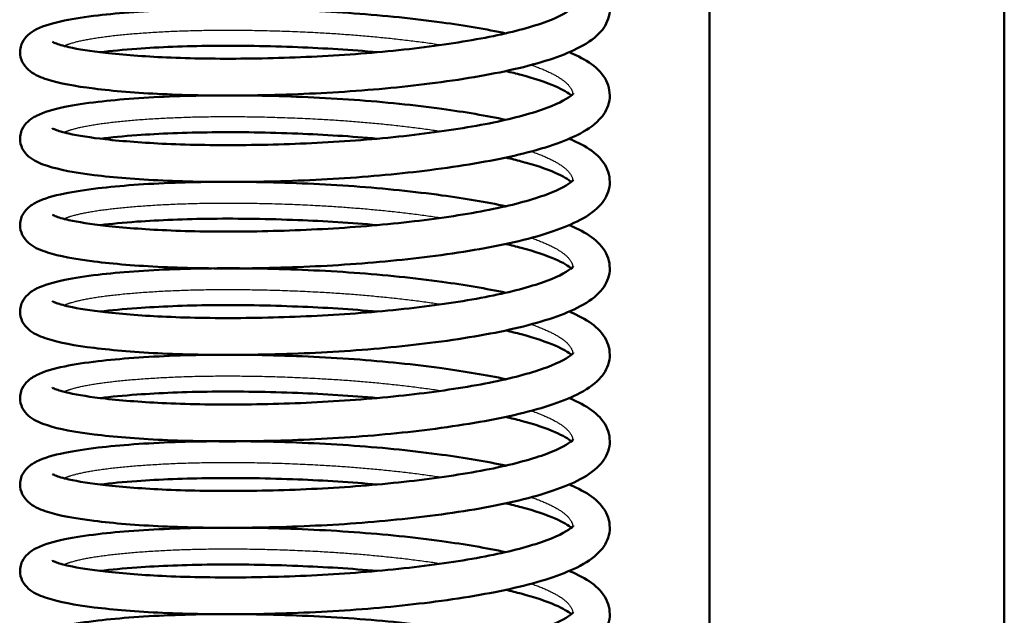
# Model space of a CAD drawing. Header units: millimetres. Extents: x 155 to 950, y -844 to 1327.
# Tile 14 of 58: x 252 to 279, y 139 to 155. Entities that reach past the tile are written whole.
import ezdxf

# ---------------------------------------------------------------- set-up
doc = ezdxf.new("R2010")
doc.units = ezdxf.units.MM
doc.header["$LTSCALE"] = 0.75
doc.layers.add('Visible', color=7, linetype='Continuous', lineweight=50)
doc.layers.add('Visible Narrow', color=7, linetype='Continuous', lineweight=25)

msp = doc.modelspace()

# ---------------------------------------------------------------- linework, layer by layer
at = {"layer": 'Visible'}
for p, q in [((271.063, 83.194, 27.449), (271.063, 192.994, 27.449)), ((279.063, 192.994, 27.449), (279.063, 89.194, 27.449))]:
    msp.add_line(p, q, dxfattribs=at)
for points, knots in [([(267.261, 156.384, 27.171), (267.296, 156.368, 27.233), (267.331, 156.353, 27.295), (267.79, 156.141, 28.143), (268.131, 155.93, 29.001), (268.362, 155.383, 30.164), (268.381, 155.183, 30.511), (268.292, 154.828, 31.207), (268.193, 154.676, 31.565), (267.914, 154.384, 32.412), (267.711, 154.256, 32.904), (267.04, 153.923, 34.222), (266.46, 153.738, 35.016), (265.099, 153.425, 36.291), (264.315, 153.294, 36.806), (262.696, 153.09, 37.492), (261.849, 153.011, 37.696), (260.171, 152.906, 37.816), (259.317, 152.877, 37.738), (257.704, 152.859, 37.322), (256.923, 152.871, 36.979), (255.525, 152.936, 36.075), (254.892, 152.989, 35.499), (253.844, 153.119, 34.193), (253.423, 153.197, 33.446), (252.928, 153.357, 32.238), (252.783, 153.414, 31.791), (252.576, 153.57, 31.161), (252.51, 153.632, 30.968), (252.412, 153.79, 30.643), (252.378, 153.878, 30.505), (252.354, 154.085, 30.212), (252.378, 154.205, 30.053), (252.463, 154.382, 29.735), (252.517, 154.448, 29.576), (252.649, 154.572, 29.177), (252.728, 154.619, 28.932), (253.016, 154.764, 28.078), (253.26, 154.834, 27.47), (253.832, 154.952, 26.431), (254.137, 154.998, 25.982), (255.065, 155.107, 24.876), (255.779, 155.16, 24.274), (257.294, 155.216, 23.4), (258.103, 155.221, 23.095), (259.745, 155.189, 22.767), (260.6, 155.152, 22.737), (262.248, 155.033, 22.946), (263.062, 154.949, 23.186), (264.43, 154.762, 23.844), (265.018, 154.663, 24.232), (265.54, 154.551, 24.685)], [20.16386, 20.16386, 20.16386, 20.16386, 20.185706, 20.185706, 20.46011, 20.46011, 20.577485, 20.577485, 20.696103, 20.696103, 20.859094, 20.859094, 21.150742, 21.150742, 21.4264, 21.4264, 21.681743, 21.681743, 21.932225, 21.932225, 22.181543, 22.181543, 22.432148, 22.432148, 22.685352, 22.685352, 22.826614, 22.826614, 22.889762, 22.889762, 22.938997, 22.938997, 22.997614, 22.997614, 23.051043, 23.051043, 23.129214, 23.129214, 23.325027, 23.325027, 23.486755, 23.486755, 23.759269, 23.759269, 24.011638, 24.011638, 24.261856, 24.261856, 24.511283, 24.511283, 24.720629, 24.720629, 24.720629, 24.720629]), ([(253.241, 154.321, 31.48), (253.241, 154.321, 31.489), (253.241, 154.321, 31.498), (253.243, 154.319, 31.761), (253.271, 154.303, 32.014), (253.397, 154.253, 32.675), (253.525, 154.214, 33.08), (253.94, 154.121, 34.047), (254.279, 154.068, 34.597), (255.15, 153.97, 35.66), (255.715, 153.926, 36.164), (256.995, 153.869, 37), (257.735, 153.858, 37.328), (259.266, 153.875, 37.732), (260.077, 153.902, 37.811), (261.663, 153.999, 37.71), (262.459, 154.07, 37.528), (263.924, 154.248, 36.928), (264.613, 154.356, 36.504), (265.782, 154.597, 35.475), (266.282, 154.734, 34.862), (267.008, 155.004, 33.544), (267.254, 155.15, 32.822), (267.364, 155.253, 31.839), (267.374, 155.27, 31.593), (267.374, 155.27, 31.346)], [89.307644, 89.307644, 89.307644, 89.307644, 89.310415, 89.310415, 89.386366, 89.386366, 89.512766, 89.512766, 89.703463, 89.703463, 89.92588, 89.92588, 90.162454, 90.162454, 90.400809, 90.400809, 90.640272, 90.640272, 90.878646, 90.878646, 91.112783, 91.112783, 91.337144, 91.337144, 91.410918, 91.410918, 91.410918, 91.410918]), ([(262.053, 154.04, 22.967), (261.352, 154.102, 22.807), (260.619, 154.148, 22.749), (259.106, 154.208, 22.85), (258.31, 154.221, 23.034), (256.836, 154.206, 23.639), (256.138, 154.177, 24.068), (255.17, 154.107, 24.907), (254.834, 154.075, 25.264), (254.537, 154.039, 25.65)], [87.8455027, 87.8455027, 87.8455027, 87.8455027, 88.0616774, 88.0616774, 88.300506, 88.300506, 88.5398634, 88.5398634, 88.6853487, 88.6853487, 88.6853487, 88.6853487]), ([(267.261, 154.039, 26.79), (267.295, 154.025, 26.85), (267.329, 154.009, 26.911), (267.788, 153.799, 27.757), (268.129, 153.587, 28.614), (268.362, 153.041, 29.778), (268.381, 152.842, 30.125), (268.293, 152.485, 30.822), (268.194, 152.334, 31.18), (267.916, 152.042, 32.026), (267.714, 151.913, 32.517), (267.045, 151.58, 33.833), (266.467, 151.395, 34.628), (265.107, 151.082, 35.905), (264.323, 150.951, 36.42), (262.704, 150.746, 37.108), (261.858, 150.667, 37.313), (260.179, 150.562, 37.435), (259.326, 150.533, 37.359), (257.712, 150.515, 36.944), (256.931, 150.527, 36.602), (255.532, 150.592, 35.699), (254.898, 150.644, 35.125), (253.849, 150.774, 33.82), (253.427, 150.852, 33.072), (252.931, 151.012, 31.866), (252.786, 151.069, 31.419), (252.579, 151.224, 30.787), (252.512, 151.285, 30.592), (252.413, 151.444, 30.264), (252.378, 151.533, 30.125), (252.354, 151.741, 29.831), (252.378, 151.861, 29.671), (252.463, 152.039, 29.354), (252.517, 152.104, 29.195), (252.649, 152.228, 28.795), (252.728, 152.275, 28.55), (253.017, 152.42, 27.694), (253.261, 152.49, 27.085), (253.834, 152.608, 26.046), (254.139, 152.654, 25.598), (255.067, 152.763, 24.493), (255.782, 152.816, 23.891), (257.297, 152.871, 23.018), (258.106, 152.877, 22.713), (259.748, 152.844, 22.385), (260.603, 152.808, 22.356), (262.251, 152.688, 22.566), (263.066, 152.605, 22.806), (264.432, 152.417, 23.464), (265.019, 152.318, 23.852), (265.54, 152.207, 24.304)], [24.997481, 24.997481, 24.997481, 24.997481, 25.01876, 25.01876, 25.293078, 25.293078, 25.410621, 25.410621, 25.52931, 25.52931, 25.691883, 25.691883, 25.983345, 25.983345, 26.259145, 26.259145, 26.514515, 26.514515, 26.765001, 26.765001, 27.014321, 27.014321, 27.264916, 27.264916, 27.518095, 27.518095, 27.659226, 27.659226, 27.722985, 27.722985, 27.772689, 27.772689, 27.831315, 27.831315, 27.884753, 27.884753, 27.96299, 27.96299, 28.159097, 28.159097, 28.320785, 28.320785, 28.593233, 28.593233, 28.845592, 28.845592, 29.095808, 29.095808, 29.345235, 29.345235, 29.554257, 29.554257, 29.554257, 29.554257]), ([(267.318, 152.867, 28.323), (267.245, 152.929, 27.804), (267.092, 153.023, 27.296), (266.643, 153.219, 26.294), (266.329, 153.325, 25.796), (265.827, 153.459, 25.19), (265.687, 153.494, 25.036), (265.54, 153.528, 24.888)], [87.0428336, 87.0428336, 87.0428336, 87.0428336, 87.2009926, 87.2009926, 87.3773709, 87.3773709, 87.4404469, 87.4404469, 87.4404469, 87.4404469]), ([(253.241, 151.977, 31.099), (253.241, 151.977, 31.108), (253.241, 151.977, 31.117), (253.243, 151.975, 31.38), (253.271, 151.959, 31.633), (253.397, 151.909, 32.294), (253.525, 151.87, 32.699), (253.94, 151.777, 33.667), (254.279, 151.723, 34.216), (255.15, 151.626, 35.279), (255.715, 151.582, 35.783), (256.995, 151.525, 36.619), (257.735, 151.514, 36.947), (259.266, 151.531, 37.351), (260.077, 151.558, 37.43), (261.663, 151.654, 37.329), (262.459, 151.726, 37.147), (263.924, 151.904, 36.547), (264.613, 152.012, 36.123), (265.782, 152.253, 35.095), (266.282, 152.39, 34.481), (267.008, 152.66, 33.163), (267.254, 152.806, 32.441), (267.364, 152.909, 31.458), (267.374, 152.925, 31.212), (267.374, 152.925, 30.965)], [84.675284, 84.675284, 84.675284, 84.675284, 84.678055, 84.678055, 84.754006, 84.754006, 84.880406, 84.880406, 85.071103, 85.071103, 85.29352, 85.29352, 85.530094, 85.530094, 85.768448, 85.768448, 86.007912, 86.007912, 86.246286, 86.246286, 86.480423, 86.480423, 86.704784, 86.704784, 86.778558, 86.778558, 86.778558, 86.778558]), ([(262.053, 151.695, 22.586), (261.352, 151.758, 22.426), (260.619, 151.804, 22.368), (259.106, 151.864, 22.469), (258.31, 151.876, 22.653), (256.836, 151.861, 23.258), (256.138, 151.832, 23.687), (255.17, 151.763, 24.526), (254.834, 151.731, 24.883), (254.537, 151.695, 25.269)], [83.2131426, 83.2131426, 83.2131426, 83.2131426, 83.4293174, 83.4293174, 83.6681459, 83.6681459, 83.9075034, 83.9075034, 84.0529886, 84.0529886, 84.0529886, 84.0529886]), ([(267.261, 151.695, 26.409), (267.296, 151.68, 26.47), (267.33, 151.665, 26.532), (267.789, 151.454, 27.379), (268.13, 151.242, 28.237), (268.362, 150.695, 29.4), (268.381, 150.496, 29.747), (268.292, 150.14, 30.443), (268.194, 149.989, 30.801), (267.914, 149.696, 31.648), (267.712, 149.568, 32.14), (267.042, 149.235, 33.457), (266.463, 149.05, 34.252), (265.103, 148.737, 35.527), (264.318, 148.606, 36.042), (262.699, 148.402, 36.729), (261.853, 148.323, 36.933), (260.174, 148.217, 37.054), (259.321, 148.188, 36.977), (257.708, 148.171, 36.561), (256.927, 148.183, 36.218), (255.528, 148.248, 35.315), (254.894, 148.3, 34.74), (253.846, 148.43, 33.435), (253.425, 148.509, 32.687), (252.929, 148.668, 31.48), (252.785, 148.725, 31.033), (252.577, 148.881, 30.402), (252.511, 148.942, 30.208), (252.413, 149.101, 29.882), (252.378, 149.189, 29.744), (252.354, 149.397, 29.45), (252.378, 149.516, 29.291), (252.463, 149.694, 28.973), (252.517, 149.759, 28.814), (252.649, 149.883, 28.415), (252.728, 149.931, 28.17), (253.017, 150.076, 27.315), (253.261, 150.145, 26.706), (253.833, 150.263, 25.667), (254.138, 150.31, 25.219), (255.066, 150.419, 24.114), (255.78, 150.472, 23.511), (257.296, 150.527, 22.638), (258.104, 150.532, 22.333), (259.746, 150.5, 22.005), (260.601, 150.463, 21.975), (262.249, 150.344, 22.184), (263.064, 150.26, 22.425), (264.431, 150.073, 23.082), (265.018, 149.974, 23.471), (265.54, 149.863, 23.924)], [29.83111, 29.83111, 29.83111, 29.83111, 29.852726, 29.852726, 30.127095, 30.127095, 30.244538, 30.244538, 30.363185, 30.363185, 30.526006, 30.526006, 30.817578, 30.817578, 31.093294, 31.093294, 31.348648, 31.348648, 31.599132, 31.599132, 31.848451, 31.848451, 32.099052, 32.099052, 32.352246, 32.352246, 32.493455, 32.493455, 32.55685, 32.55685, 32.606275, 32.606275, 32.664896, 32.664896, 32.718328, 32.718328, 32.796525, 32.796525, 32.992455, 32.992455, 33.154167, 33.154167, 33.426654, 33.426654, 33.67902, 33.67902, 33.929237, 33.929237, 34.178664, 34.178664, 34.387882, 34.387882, 34.387882, 34.387882]), ([(267.318, 150.523, 27.942), (267.245, 150.584, 27.423), (267.092, 150.679, 26.915), (266.643, 150.875, 25.913), (266.329, 150.981, 25.415), (265.827, 151.115, 24.809), (265.687, 151.15, 24.655), (265.54, 151.183, 24.507)], [82.4104736, 82.4104736, 82.4104736, 82.4104736, 82.5686326, 82.5686326, 82.7450108, 82.7450108, 82.8080884, 82.8080884, 82.8080884, 82.8080884]), ([(253.241, 149.632, 30.718), (253.241, 149.632, 30.727), (253.241, 149.632, 30.737), (253.243, 149.631, 30.999), (253.271, 149.614, 31.252), (253.397, 149.564, 31.913), (253.525, 149.525, 32.318), (253.94, 149.433, 33.286), (254.279, 149.379, 33.835), (255.15, 149.282, 34.898), (255.715, 149.238, 35.402), (256.995, 149.181, 36.238), (257.735, 149.17, 36.566), (259.266, 149.187, 36.97), (260.077, 149.214, 37.049), (261.663, 149.31, 36.948), (262.459, 149.382, 36.766), (263.924, 149.56, 36.166), (264.613, 149.667, 35.742), (265.782, 149.908, 34.714), (266.282, 150.046, 34.1), (267.008, 150.315, 32.783), (267.254, 150.462, 32.06), (267.364, 150.565, 31.077), (267.374, 150.581, 30.831), (267.374, 150.581, 30.584)], [80.042924, 80.042924, 80.042924, 80.042924, 80.045694, 80.045694, 80.121646, 80.121646, 80.248046, 80.248046, 80.438743, 80.438743, 80.66116, 80.66116, 80.897734, 80.897734, 81.136088, 81.136088, 81.375552, 81.375552, 81.613926, 81.613926, 81.848063, 81.848063, 82.072424, 82.072424, 82.146198, 82.146198, 82.146198, 82.146198]), ([(267.261, 149.351, 26.028), (267.296, 149.336, 26.089), (267.33, 149.321, 26.15), (267.789, 149.11, 26.996), (268.129, 148.898, 27.854), (268.362, 148.352, 29.017), (268.381, 148.152, 29.364), (268.293, 147.797, 30.061), (268.194, 147.645, 30.419), (267.915, 147.353, 31.265), (267.713, 147.224, 31.757), (267.044, 146.892, 33.073), (266.465, 146.706, 33.868), (265.105, 146.393, 35.144), (264.321, 146.262, 35.659), (262.702, 146.058, 36.347), (261.856, 145.979, 36.552), (260.177, 145.873, 36.673), (259.324, 145.844, 36.597), (257.71, 145.826, 36.181), (256.929, 145.838, 35.839), (255.53, 145.903, 34.936), (254.897, 145.956, 34.361), (253.848, 146.086, 33.056), (253.426, 146.164, 32.309), (252.93, 146.324, 31.102), (252.786, 146.381, 30.655), (252.578, 146.536, 30.024), (252.512, 146.597, 29.829), (252.413, 146.756, 29.502), (252.378, 146.845, 29.363), (252.354, 147.053, 29.069), (252.378, 147.172, 28.91), (252.463, 147.35, 28.592), (252.517, 147.415, 28.433), (252.649, 147.539, 28.033), (252.728, 147.587, 27.788), (253.017, 147.732, 26.933), (253.261, 147.801, 26.324), (253.834, 147.919, 25.285), (254.138, 147.966, 24.837), (255.067, 148.075, 23.732), (255.781, 148.128, 23.129), (257.297, 148.183, 22.257), (258.105, 148.188, 21.952), (259.748, 148.156, 21.624), (260.603, 148.119, 21.594), (262.251, 148, 21.804), (263.065, 147.916, 22.044), (264.432, 147.729, 22.702), (265.018, 147.63, 23.09), (265.54, 147.518, 23.543)], [34.664734, 34.664734, 34.664734, 34.664734, 34.686146, 34.686146, 34.960485, 34.960485, 35.077988, 35.077988, 35.196661, 35.196661, 35.359331, 35.359331, 35.650837, 35.650837, 35.926604, 35.926604, 36.181967, 36.181967, 36.432453, 36.432453, 36.681772, 36.681772, 36.93237, 36.93237, 37.185554, 37.185554, 37.326716, 37.326716, 37.390331, 37.390331, 37.439925, 37.439925, 37.498549, 37.498549, 37.551985, 37.551985, 37.630206, 37.630206, 37.826241, 37.826241, 37.987939, 37.987939, 38.260403, 38.260403, 38.512765, 38.512765, 38.762981, 38.762981, 39.012409, 39.012409, 39.221509, 39.221509, 39.221509, 39.221509]), ([(262.053, 149.351, 22.205), (261.352, 149.414, 22.045), (260.619, 149.459, 21.987), (259.106, 149.52, 22.088), (258.31, 149.532, 22.273), (256.836, 149.517, 22.877), (256.138, 149.488, 23.306), (255.17, 149.419, 24.145), (254.834, 149.387, 24.502), (254.537, 149.351, 24.889)], [78.5807825, 78.5807825, 78.5807825, 78.5807825, 78.7969573, 78.7969573, 79.0357859, 79.0357859, 79.2751433, 79.2751433, 79.4206286, 79.4206286, 79.4206286, 79.4206286]), ([(267.318, 148.179, 27.561), (267.245, 148.24, 27.042), (267.092, 148.335, 26.534), (266.643, 148.53, 25.533), (266.329, 148.637, 25.035), (265.827, 148.771, 24.428), (265.687, 148.806, 24.274), (265.54, 148.839, 24.126)], [77.7781135, 77.7781135, 77.7781135, 77.7781135, 77.9362725, 77.9362725, 78.1126508, 78.1126508, 78.1757274, 78.1757274, 78.1757274, 78.1757274]), ([(253.241, 147.288, 30.337), (253.241, 147.288, 30.346), (253.241, 147.288, 30.356), (253.243, 147.287, 30.618), (253.271, 147.27, 30.872), (253.397, 147.22, 31.532), (253.525, 147.181, 31.937), (253.94, 147.089, 32.905), (254.279, 147.035, 33.454), (255.15, 146.937, 34.517), (255.715, 146.893, 35.021), (256.995, 146.836, 35.857), (257.735, 146.825, 36.185), (259.266, 146.842, 36.589), (260.077, 146.869, 36.668), (261.663, 146.966, 36.568), (262.459, 147.038, 36.385), (263.924, 147.216, 35.785), (264.613, 147.323, 35.361), (265.782, 147.564, 34.333), (266.282, 147.701, 33.719), (267.008, 147.971, 32.402), (267.254, 148.118, 31.679), (267.364, 148.221, 30.696), (267.374, 148.237, 30.45), (267.374, 148.237, 30.203)], [75.410564, 75.410564, 75.410564, 75.410564, 75.413334, 75.413334, 75.489286, 75.489286, 75.615686, 75.615686, 75.806383, 75.806383, 76.0288, 76.0288, 76.265374, 76.265374, 76.503728, 76.503728, 76.743191, 76.743191, 76.981566, 76.981566, 77.215703, 77.215703, 77.440064, 77.440064, 77.513838, 77.513838, 77.513838, 77.513838]), ([(262.053, 147.007, 21.824), (261.352, 147.07, 21.664), (260.619, 147.115, 21.606), (259.106, 147.175, 21.707), (258.31, 147.188, 21.892), (256.836, 147.173, 22.496), (256.138, 147.144, 22.925), (255.17, 147.074, 23.764), (254.834, 147.043, 24.121), (254.537, 147.007, 24.508)], [73.9484225, 73.9484225, 73.9484225, 73.9484225, 74.1645972, 74.1645972, 74.4034258, 74.4034258, 74.6427832, 74.6427832, 74.7882685, 74.7882685, 74.7882685, 74.7882685]), ([(267.261, 147.007, 25.647), (267.296, 146.992, 25.708), (267.33, 146.976, 25.77), (267.789, 146.765, 26.617), (268.13, 146.554, 27.474), (268.362, 146.007, 28.638), (268.381, 145.808, 28.984), (268.292, 145.452, 29.681), (268.194, 145.3, 30.039), (267.915, 145.008, 30.886), (267.713, 144.879, 31.377), (267.043, 144.547, 32.694), (266.464, 144.362, 33.489), (265.104, 144.048, 34.765), (264.319, 143.918, 35.28), (262.701, 143.713, 35.967), (261.854, 143.634, 36.171), (260.175, 143.529, 36.292), (259.322, 143.5, 36.215), (257.709, 143.482, 35.8), (256.928, 143.494, 35.457), (255.529, 143.559, 34.554), (254.895, 143.611, 33.979), (253.847, 143.742, 32.674), (253.426, 143.82, 31.926), (252.929, 143.98, 30.719), (252.785, 144.037, 30.272), (252.578, 144.192, 29.641), (252.511, 144.254, 29.447), (252.413, 144.412, 29.12), (252.378, 144.501, 28.982), (252.354, 144.708, 28.688), (252.378, 144.828, 28.529), (252.463, 145.006, 28.211), (252.517, 145.071, 28.052), (252.649, 145.195, 27.653), (252.728, 145.242, 27.408), (253.017, 145.388, 26.553), (253.261, 145.457, 25.944), (253.833, 145.575, 24.905), (254.138, 145.621, 24.457), (255.066, 145.73, 23.351), (255.781, 145.783, 22.749), (257.296, 145.839, 21.876), (258.104, 145.844, 21.571), (259.747, 145.811, 21.243), (260.602, 145.775, 21.213), (262.25, 145.656, 21.422), (263.064, 145.572, 21.663), (264.431, 145.385, 22.321), (265.018, 145.286, 22.709), (265.54, 145.174, 23.162)], [39.498361, 39.498361, 39.498361, 39.498361, 39.519896, 39.519896, 39.794253, 39.794253, 39.91172, 39.91172, 40.030377, 40.030377, 40.193138, 40.193138, 40.484683, 40.484683, 40.76042, 40.76042, 41.015777, 41.015777, 41.266262, 41.266262, 41.515581, 41.515581, 41.76618, 41.76618, 42.019371, 42.019371, 42.16056, 42.16056, 42.224044, 42.224044, 42.273537, 42.273537, 42.332159, 42.332159, 42.385593, 42.385593, 42.463799, 42.463799, 42.659771, 42.659771, 42.821477, 42.821477, 43.093955, 43.093955, 43.34632, 43.34632, 43.596536, 43.596536, 43.845963, 43.845963, 44.055134, 44.055134, 44.055134, 44.055134]), ([(267.318, 145.835, 27.18), (267.245, 145.896, 26.661), (267.092, 145.991, 26.154), (266.643, 146.186, 25.152), (266.329, 146.293, 24.654), (265.827, 146.427, 24.047), (265.687, 146.461, 23.893), (265.54, 146.495, 23.745)], [73.1457535, 73.1457535, 73.1457535, 73.1457535, 73.3039125, 73.3039125, 73.4802907, 73.4802907, 73.5433679, 73.5433679, 73.5433679, 73.5433679]), ([(253.241, 144.944, 29.956), (253.241, 144.944, 29.966), (253.241, 144.944, 29.975), (253.243, 144.942, 30.237), (253.271, 144.926, 30.491), (253.397, 144.876, 31.151), (253.525, 144.837, 31.556), (253.94, 144.744, 32.524), (254.279, 144.691, 33.073), (255.15, 144.593, 34.136), (255.715, 144.549, 34.64), (256.995, 144.492, 35.476), (257.735, 144.481, 35.804), (259.266, 144.498, 36.208), (260.077, 144.525, 36.287), (261.663, 144.622, 36.187), (262.459, 144.693, 36.004), (263.924, 144.871, 35.404), (264.613, 144.979, 34.98), (265.782, 145.22, 33.952), (266.282, 145.357, 33.338), (267.008, 145.627, 32.021), (267.254, 145.773, 31.298), (267.364, 145.876, 30.316), (267.374, 145.893, 30.07), (267.374, 145.893, 29.822)], [70.778204, 70.778204, 70.778204, 70.778204, 70.780974, 70.780974, 70.856926, 70.856926, 70.983326, 70.983326, 71.174023, 71.174023, 71.39644, 71.39644, 71.633014, 71.633014, 71.871368, 71.871368, 72.110831, 72.110831, 72.349206, 72.349206, 72.583343, 72.583343, 72.807704, 72.807704, 72.881478, 72.881478, 72.881478, 72.881478]), ([(262.053, 144.663, 21.444), (261.352, 144.725, 21.283), (260.619, 144.771, 21.225), (259.106, 144.831, 21.326), (258.31, 144.844, 21.511), (256.836, 144.829, 22.115), (256.138, 144.8, 22.544), (255.17, 144.73, 23.383), (254.834, 144.698, 23.74), (254.537, 144.662, 24.127)], [69.3160624, 69.3160624, 69.3160624, 69.3160624, 69.5322372, 69.5322372, 69.7710657, 69.7710657, 70.0104232, 70.0104232, 70.1559084, 70.1559084, 70.1559084, 70.1559084]), ([(267.261, 144.662, 25.266), (267.296, 144.647, 25.327), (267.33, 144.632, 25.388), (267.789, 144.421, 26.235), (268.129, 144.21, 27.093), (268.362, 143.663, 28.256), (268.381, 143.464, 28.603), (268.293, 143.108, 29.299), (268.194, 142.956, 29.657), (267.915, 142.664, 30.504), (267.713, 142.535, 30.995), (267.044, 142.203, 32.312), (266.465, 142.018, 33.107), (265.105, 141.704, 34.383), (264.32, 141.574, 34.898), (262.702, 141.369, 35.586), (261.855, 141.29, 35.79), (260.176, 141.185, 35.911), (259.323, 141.156, 35.835), (257.71, 141.138, 35.419), (256.929, 141.15, 35.077), (255.53, 141.215, 34.174), (254.896, 141.267, 33.599), (253.847, 141.398, 32.294), (253.426, 141.476, 31.546), (252.93, 141.635, 30.34), (252.785, 141.692, 29.893), (252.578, 141.847, 29.261), (252.512, 141.909, 29.067), (252.413, 142.068, 28.74), (252.378, 142.156, 28.601), (252.354, 142.364, 28.307), (252.378, 142.484, 28.148), (252.463, 142.661, 27.83), (252.517, 142.727, 27.671), (252.649, 142.851, 27.272), (252.728, 142.898, 27.027), (253.017, 143.043, 26.171), (253.261, 143.113, 25.563), (253.834, 143.231, 24.524), (254.138, 143.277, 24.075), (255.066, 143.386, 22.97), (255.781, 143.439, 22.368), (257.296, 143.494, 21.495), (258.105, 143.5, 21.19), (259.747, 143.467, 20.862), (260.602, 143.431, 20.832), (262.25, 143.311, 21.042), (263.065, 143.228, 21.282), (264.432, 143.04, 21.94), (265.018, 142.941, 22.328), (265.54, 142.83, 22.781)], [44.331987, 44.331987, 44.331987, 44.331987, 44.353447, 44.353447, 44.627794, 44.627794, 44.745282, 44.745282, 44.863949, 44.863949, 45.026655, 45.026655, 45.318176, 45.318176, 45.593931, 45.593931, 45.849293, 45.849293, 46.099778, 46.099778, 46.349097, 46.349097, 46.599695, 46.599695, 46.852882, 46.852882, 46.994055, 46.994055, 47.057618, 47.057618, 47.107172, 47.107172, 47.165795, 47.165795, 47.21923, 47.21923, 47.297445, 47.297445, 47.493455, 47.493455, 47.655156, 47.655156, 47.927626, 47.927626, 48.179989, 48.179989, 48.430205, 48.430205, 48.679632, 48.679632, 48.888761, 48.888761, 48.888761, 48.888761]), ([(267.318, 143.49, 26.799), (267.245, 143.552, 26.28), (267.092, 143.646, 25.773), (266.643, 143.842, 24.771), (266.329, 143.948, 24.273), (265.827, 144.082, 23.667), (265.687, 144.117, 23.512), (265.54, 144.151, 23.365)], [68.5133934, 68.5133934, 68.5133934, 68.5133934, 68.6715524, 68.6715524, 68.8479307, 68.8479307, 68.9110075, 68.9110075, 68.9110075, 68.9110075]), ([(253.241, 142.6, 29.575), (253.241, 142.6, 29.585), (253.241, 142.6, 29.594), (253.243, 142.598, 29.856), (253.271, 142.582, 30.11), (253.397, 142.531, 30.77), (253.525, 142.493, 31.175), (253.94, 142.4, 32.143), (254.279, 142.346, 32.692), (255.15, 142.249, 33.755), (255.715, 142.205, 34.259), (256.995, 142.148, 35.095), (257.735, 142.137, 35.423), (259.266, 142.154, 35.827), (260.077, 142.181, 35.906), (261.663, 142.277, 35.806), (262.459, 142.349, 35.623), (263.924, 142.527, 35.024), (264.613, 142.635, 34.599), (265.782, 142.876, 33.571), (266.282, 143.013, 32.958), (267.008, 143.283, 31.64), (267.254, 143.429, 30.917), (267.364, 143.532, 29.935), (267.374, 143.548, 29.689), (267.374, 143.548, 29.442)], [66.145844, 66.145844, 66.145844, 66.145844, 66.148614, 66.148614, 66.224566, 66.224566, 66.350966, 66.350966, 66.541663, 66.541663, 66.76408, 66.76408, 67.000654, 67.000654, 67.239008, 67.239008, 67.478471, 67.478471, 67.716846, 67.716846, 67.950983, 67.950983, 68.175344, 68.175344, 68.249118, 68.249118, 68.249118, 68.249118]), ([(262.053, 142.318, 21.063), (261.352, 142.381, 20.902), (260.619, 142.427, 20.844), (259.106, 142.487, 20.945), (258.31, 142.499, 21.13), (256.836, 142.484, 21.735), (256.138, 142.455, 22.163), (255.17, 142.386, 23.002), (254.834, 142.354, 23.359), (254.537, 142.318, 23.746)], [64.6837024, 64.6837024, 64.6837024, 64.6837024, 64.8998771, 64.8998771, 65.1387057, 65.1387057, 65.3780631, 65.3780631, 65.5235484, 65.5235484, 65.5235484, 65.5235484]), ([(267.261, 142.318, 24.885), (267.296, 142.303, 24.946), (267.33, 142.288, 25.008), (267.789, 142.077, 25.854), (268.13, 141.865, 26.712), (268.362, 141.319, 27.876), (268.381, 141.119, 28.222), (268.292, 140.763, 28.919), (268.194, 140.612, 29.277), (267.915, 140.32, 30.123), (267.713, 140.191, 30.615), (267.043, 139.859, 31.932), (266.464, 139.673, 32.727), (265.104, 139.36, 34.002), (264.32, 139.229, 34.517), (262.701, 139.025, 35.205), (261.854, 138.946, 35.409), (260.176, 138.84, 35.53), (259.322, 138.811, 35.454), (257.709, 138.794, 35.038), (256.928, 138.806, 34.695), (255.529, 138.871, 33.792), (254.896, 138.923, 33.218), (253.847, 139.053, 31.912), (253.426, 139.131, 31.165), (252.93, 139.291, 29.958), (252.785, 139.348, 29.511), (252.578, 139.503, 28.88), (252.511, 139.565, 28.686), (252.413, 139.724, 28.358), (252.378, 139.812, 28.22), (252.354, 140.02, 27.926), (252.378, 140.14, 27.767), (252.463, 140.317, 27.45), (252.517, 140.382, 27.291), (252.649, 140.506, 26.891), (252.728, 140.554, 26.646), (253.017, 140.699, 25.791), (253.261, 140.768, 25.182), (253.833, 140.886, 24.143), (254.138, 140.933, 23.695), (255.066, 141.042, 22.589), (255.781, 141.095, 21.987), (257.296, 141.15, 21.114), (258.105, 141.155, 20.809), (259.747, 141.123, 20.481), (260.602, 141.086, 20.451), (262.25, 140.967, 20.661), (263.064, 140.883, 20.901), (264.431, 140.696, 21.559), (265.018, 140.597, 21.947), (265.54, 140.485, 22.4)], [49.165613, 49.165613, 49.165613, 49.165613, 49.187118, 49.187118, 49.461471, 49.461471, 49.578947, 49.578947, 49.697608, 49.697608, 49.860346, 49.860346, 50.151882, 50.151882, 50.427626, 50.427626, 50.682985, 50.682985, 50.93347, 50.93347, 51.182789, 51.182789, 51.433388, 51.433388, 51.686577, 51.686577, 51.82776, 51.82776, 51.891276, 51.891276, 51.940793, 51.940793, 51.999415, 51.999415, 52.052849, 52.052849, 52.131059, 52.131059, 52.327046, 52.327046, 52.488751, 52.488751, 52.761225, 52.761225, 53.013589, 53.013589, 53.263805, 53.263805, 53.513233, 53.513233, 53.722387, 53.722387, 53.722387, 53.722387]), ([(267.318, 141.146, 26.418), (267.245, 141.207, 25.899), (267.092, 141.302, 25.392), (266.643, 141.498, 24.39), (266.329, 141.604, 23.892), (265.827, 141.738, 23.286), (265.687, 141.773, 23.131), (265.54, 141.806, 22.984)], [63.8810333, 63.8810333, 63.8810333, 63.8810333, 64.0391923, 64.0391923, 64.2155706, 64.2155706, 64.2786476, 64.2786476, 64.2786476, 64.2786476]), ([(253.241, 140.255, 29.194), (253.241, 140.255, 29.204), (253.241, 140.255, 29.213), (253.243, 140.254, 29.475), (253.271, 140.237, 29.729), (253.397, 140.187, 30.39), (253.525, 140.148, 30.794), (253.94, 140.056, 31.762), (254.279, 140.002, 32.312), (255.15, 139.904, 33.374), (255.715, 139.861, 33.878), (256.995, 139.804, 34.714), (257.735, 139.793, 35.042), (259.266, 139.809, 35.446), (260.077, 139.837, 35.525), (261.663, 139.933, 35.425), (262.459, 140.005, 35.242), (263.924, 140.183, 34.643), (264.613, 140.29, 34.218), (265.782, 140.531, 33.19), (266.282, 140.669, 32.577), (267.008, 140.938, 31.259), (267.254, 141.085, 30.536), (267.364, 141.188, 29.554), (267.374, 141.204, 29.308), (267.374, 141.204, 29.061)], [61.513484, 61.513484, 61.513484, 61.513484, 61.516254, 61.516254, 61.592206, 61.592206, 61.718606, 61.718606, 61.909303, 61.909303, 62.13172, 62.13172, 62.368294, 62.368294, 62.606648, 62.606648, 62.846111, 62.846111, 63.084486, 63.084486, 63.318623, 63.318623, 63.542984, 63.542984, 63.616758, 63.616758, 63.616758, 63.616758]), ([(267.261, 139.974, 24.505), (267.296, 139.959, 24.565), (267.33, 139.944, 24.627), (267.789, 139.733, 25.473), (268.13, 139.521, 26.331), (268.362, 138.975, 27.494), (268.381, 138.775, 27.841), (268.292, 138.419, 28.538), (268.194, 138.268, 28.896), (267.915, 137.976, 29.742), (267.713, 137.847, 30.234), (267.044, 137.514, 31.551), (266.464, 137.329, 32.345), (265.104, 137.016, 33.621), (264.32, 136.885, 34.136), (262.701, 136.68, 34.824), (261.855, 136.602, 35.028), (260.176, 136.496, 35.149), (259.323, 136.467, 35.073), (257.709, 136.449, 34.657), (256.928, 136.461, 34.315), (255.529, 136.526, 33.412), (254.896, 136.579, 32.837), (253.847, 136.709, 31.532), (253.426, 136.787, 30.784), (252.93, 136.947, 29.577), (252.785, 137.004, 29.13), (252.578, 137.159, 28.499), (252.512, 137.221, 28.305), (252.413, 137.379, 27.978), (252.378, 137.468, 27.839), (252.354, 137.676, 27.546), (252.378, 137.795, 27.386), (252.463, 137.973, 27.069), (252.517, 138.038, 26.91), (252.649, 138.162, 26.51), (252.728, 138.21, 26.265), (253.017, 138.355, 25.41), (253.261, 138.424, 24.801), (253.834, 138.542, 23.762), (254.138, 138.589, 23.314), (255.066, 138.698, 22.208), (255.781, 138.751, 21.606), (257.296, 138.806, 20.733), (258.105, 138.811, 20.428), (259.747, 138.779, 20.1), (260.602, 138.742, 20.071), (262.25, 138.623, 20.28), (263.064, 138.539, 20.521), (264.432, 138.352, 21.178), (265.018, 138.253, 21.567), (265.54, 138.141, 22.019)], [53.999239, 53.999239, 53.999239, 53.999239, 54.020718, 54.020718, 54.295066, 54.295066, 54.41255, 54.41255, 54.531214, 54.531214, 54.693933, 54.693933, 54.98546, 54.98546, 55.261211, 55.261211, 55.516571, 55.516571, 55.767056, 55.767056, 56.016375, 56.016375, 56.266974, 56.266974, 56.520162, 56.520162, 56.661339, 56.661339, 56.724883, 56.724883, 56.774422, 56.774422, 56.833045, 56.833045, 56.886479, 56.886479, 56.964693, 56.964693, 57.160693, 57.160693, 57.322396, 57.322396, 57.594867, 57.594867, 57.847231, 57.847231, 58.097447, 58.097447, 58.346874, 58.346874, 58.556013, 58.556013, 58.556013, 58.556013]), ([(262.053, 139.974, 20.682), (261.352, 140.037, 20.521), (260.619, 140.082, 20.463), (259.106, 140.143, 20.564), (258.31, 140.155, 20.749), (256.836, 140.14, 21.354), (256.138, 140.111, 21.782), (255.17, 140.042, 22.621), (254.834, 140.01, 22.978), (254.537, 139.974, 23.365)], [60.0513423, 60.0513423, 60.0513423, 60.0513423, 60.267517, 60.267517, 60.5063456, 60.5063456, 60.7457031, 60.7457031, 60.8911883, 60.8911883, 60.8911883, 60.8911883]), ([(267.318, 138.802, 26.038), (267.245, 138.863, 25.519), (267.092, 138.958, 25.011), (266.643, 139.153, 24.009), (266.329, 139.26, 23.511), (265.827, 139.394, 22.905), (265.687, 139.429, 22.751), (265.54, 139.462, 22.603)], [59.2486733, 59.2486733, 59.2486733, 59.2486733, 59.4068323, 59.4068323, 59.5832105, 59.5832105, 59.6462874, 59.6462874, 59.6462874, 59.6462874]), ([(253.241, 137.911, 28.814), (253.241, 137.911, 28.823), (253.241, 137.911, 28.832), (253.243, 137.91, 29.094), (253.271, 137.893, 29.348), (253.397, 137.843, 30.009), (253.525, 137.804, 30.414), (253.94, 137.712, 31.381), (254.279, 137.658, 31.931), (255.15, 137.56, 32.993), (255.715, 137.516, 33.497), (256.995, 137.459, 34.334), (257.735, 137.448, 34.662), (259.266, 137.465, 35.065), (260.077, 137.492, 35.145), (261.663, 137.589, 35.044), (262.459, 137.661, 34.862), (263.924, 137.839, 34.262), (264.613, 137.946, 33.837), (265.782, 138.187, 32.809), (266.282, 138.324, 32.196), (267.008, 138.594, 30.878), (267.254, 138.741, 30.155), (267.364, 138.844, 29.173), (267.374, 138.86, 28.927), (267.374, 138.86, 28.68)], [56.881124, 56.881124, 56.881124, 56.881124, 56.883894, 56.883894, 56.959846, 56.959846, 57.086246, 57.086246, 57.276943, 57.276943, 57.49936, 57.49936, 57.735934, 57.735934, 57.974288, 57.974288, 58.213751, 58.213751, 58.452126, 58.452126, 58.686262, 58.686262, 58.910624, 58.910624, 58.984398, 58.984398, 58.984398, 58.984398])]:
    msp.add_open_spline(points, degree=3, knots=knots, dxfattribs=at)
at = {"layer": 'Visible Narrow'}
for points, weights, knots in [([(253.551, 154.211, 28.672), (253.631, 154.246, 28.335), (253.744, 154.281, 28.008), (254.485, 154.509, 25.867), (256.348, 154.601, 24.56), (258.211, 154.693, 23.254), (260.485, 154.569, 23.274), (262.256, 154.473, 23.289), (263.8, 154.239, 24.133)], [0.986892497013, 0.992204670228, 1, 0.951056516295, 1, 0.951056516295, 1, 0.961452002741, 0.983624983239], [-0.80066363, -0.80066363, -0.80066363, -0.8, -0.8, -0.79583333, -0.79583333, -0.79166667, -0.79166667, -0.78838499, -0.78838499, -0.78838499]), ([(266.232, 153.694, 26.358), (266.768, 153.508, 27.164), (267.056, 153.306, 28.085), (267.335, 153.111, 28.975), (267.36, 152.907, 29.906)], [0.975820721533, 0.978203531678, 1, 0.978928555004, 0.976000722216], [-0.785188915, -0.785188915, -0.785188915, -0.783333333, -0.783333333, -0.781539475, -0.781539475, -0.781539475]), ([(253.551, 151.866, 28.291), (253.631, 151.902, 27.954), (253.744, 151.937, 27.628), (254.485, 152.165, 25.486), (256.348, 152.257, 24.179), (258.211, 152.349, 22.873), (260.485, 152.225, 22.893), (262.256, 152.129, 22.908), (263.8, 151.895, 23.752)], [0.986892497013, 0.992204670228, 1, 0.951056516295, 1, 0.951056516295, 1, 0.961452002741, 0.983624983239], [-0.75899697, -0.75899697, -0.75899697, -0.75833333, -0.75833333, -0.75416667, -0.75416667, -0.75, -0.75, -0.74671832, -0.74671832, -0.74671832]), ([(266.232, 151.35, 25.977), (266.768, 151.164, 26.783), (267.056, 150.962, 27.704), (267.335, 150.767, 28.594), (267.36, 150.563, 29.525)], [0.975820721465, 0.978203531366, 1, 0.978928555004, 0.976000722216], [-0.743522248, -0.743522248, -0.743522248, -0.741666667, -0.741666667, -0.739872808, -0.739872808, -0.739872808]), ([(253.551, 149.522, 27.91), (253.631, 149.558, 27.574), (253.744, 149.593, 27.247), (254.485, 149.82, 25.105), (256.348, 149.912, 23.798), (258.211, 150.004, 22.492), (260.485, 149.881, 22.512), (262.256, 149.784, 22.528), (263.8, 149.55, 23.371)], [0.986892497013, 0.992204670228, 1, 0.951056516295, 1, 0.951056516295, 1, 0.961452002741, 0.983624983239], [-0.7173303, -0.7173303, -0.7173303, -0.71666667, -0.71666667, -0.7125, -0.7125, -0.70833333, -0.70833333, -0.70505166, -0.70505166, -0.70505166]), ([(266.232, 149.005, 25.596), (266.768, 148.819, 26.402), (267.056, 148.618, 27.324), (267.335, 148.423, 28.214), (267.36, 148.219, 29.144)], [0.975820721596, 0.978203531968, 1, 0.978928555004, 0.976000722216], [-0.701855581, -0.701855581, -0.701855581, -0.7, -0.7, -0.698206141, -0.698206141, -0.698206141]), ([(253.551, 147.178, 27.529), (253.631, 147.214, 27.193), (253.744, 147.248, 26.866), (254.485, 147.476, 24.724), (256.348, 147.568, 23.417), (258.211, 147.66, 22.111), (260.485, 147.537, 22.131), (262.256, 147.44, 22.147), (263.8, 147.206, 22.99)], [0.986892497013, 0.992204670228, 1, 0.951056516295, 1, 0.951056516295, 1, 0.961452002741, 0.983624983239], [-0.67566363, -0.67566363, -0.67566363, -0.675, -0.675, -0.67083333, -0.67083333, -0.66666667, -0.66666667, -0.66338499, -0.66338499, -0.66338499]), ([(266.232, 146.661, 25.215), (266.768, 146.475, 26.021), (267.056, 146.273, 26.943), (267.335, 146.079, 27.833), (267.36, 145.875, 28.763)], [0.975820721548, 0.978203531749, 1, 0.978928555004, 0.976000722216], [-0.660188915, -0.660188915, -0.660188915, -0.658333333, -0.658333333, -0.656539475, -0.656539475, -0.656539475]), ([(253.551, 144.834, 27.148), (253.631, 144.869, 26.812), (253.744, 144.904, 26.485), (254.485, 145.132, 24.343), (256.348, 145.224, 23.037), (258.211, 145.316, 21.73), (260.485, 145.192, 21.75), (262.256, 145.096, 21.766), (263.8, 144.862, 22.609)], [0.986892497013, 0.992204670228, 1, 0.951056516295, 1, 0.951056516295, 1, 0.961452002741, 0.983624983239], [-0.63399697, -0.63399697, -0.63399697, -0.63333333, -0.63333333, -0.62916667, -0.62916667, -0.625, -0.625, -0.62171832, -0.62171832, -0.62171832]), ([(266.232, 144.317, 24.834), (266.768, 144.131, 25.641), (267.056, 143.929, 26.562), (267.335, 143.734, 27.452), (267.36, 143.53, 28.382)], [0.975820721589, 0.978203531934, 1, 0.978928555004, 0.976000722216], [-0.618522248, -0.618522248, -0.618522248, -0.616666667, -0.616666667, -0.614872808, -0.614872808, -0.614872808]), ([(253.551, 142.489, 26.767), (253.631, 142.525, 26.431), (253.744, 142.56, 26.104), (254.485, 142.788, 23.962), (256.348, 142.88, 22.656), (258.211, 142.972, 21.349), (260.485, 142.848, 21.369), (262.256, 142.752, 21.385), (263.8, 142.518, 22.228)], [0.986892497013, 0.992204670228, 1, 0.951056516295, 1, 0.951056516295, 1, 0.961452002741, 0.983624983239], [-0.5923303, -0.5923303, -0.5923303, -0.59166667, -0.59166667, -0.5875, -0.5875, -0.58333333, -0.58333333, -0.58005166, -0.58005166, -0.58005166]), ([(266.232, 141.972, 24.453), (266.768, 141.787, 25.26), (267.056, 141.585, 26.181), (267.335, 141.39, 27.071), (267.36, 141.186, 28.001)], [0.975820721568, 0.978203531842, 1, 0.978928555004, 0.976000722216], [-0.576855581, -0.576855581, -0.576855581, -0.575, -0.575, -0.573206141, -0.573206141, -0.573206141]), ([(253.551, 140.145, 26.386), (253.631, 140.181, 26.05), (253.744, 140.216, 25.723), (254.485, 140.443, 23.581), (256.348, 140.535, 22.275), (258.211, 140.627, 20.968), (260.485, 140.504, 20.988), (262.256, 140.407, 21.004), (263.8, 140.173, 21.847)], [0.986892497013, 0.992204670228, 1, 0.951056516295, 1, 0.951056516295, 1, 0.961452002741, 0.983624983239], [-0.55066363, -0.55066363, -0.55066363, -0.55, -0.55, -0.54583333, -0.54583333, -0.54166667, -0.54166667, -0.53838499, -0.53838499, -0.53838499]), ([(266.232, 139.628, 24.072), (266.768, 139.442, 24.879), (267.056, 139.241, 25.8), (267.335, 139.046, 26.69), (267.36, 138.842, 27.62)], [0.975820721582, 0.978203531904, 1, 0.978928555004, 0.976000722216], [-0.535188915, -0.535188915, -0.535188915, -0.533333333, -0.533333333, -0.531539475, -0.531539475, -0.531539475])]:
    msp.add_rational_spline(points, weights, degree=2, knots=knots, dxfattribs=at)

doc.saveas('drawing.dxf')
